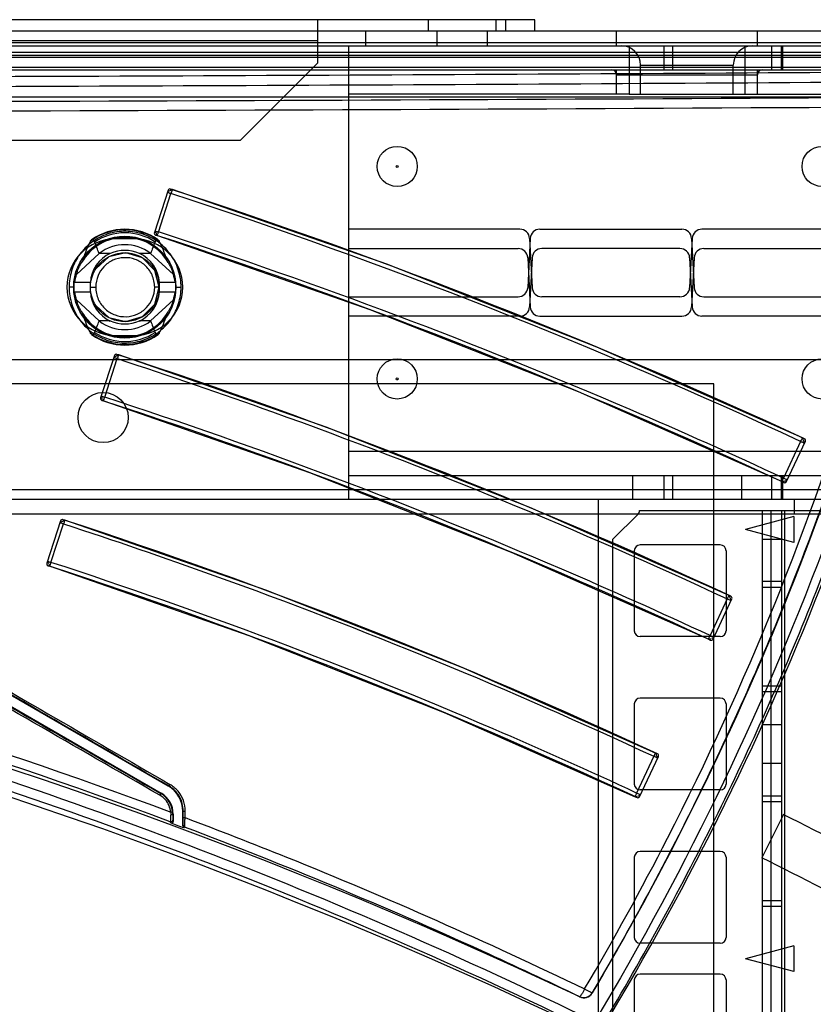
# Model space of a CAD drawing. Header units: millimetres. Extents: x 207 to 812, y 101 to 1295.
# Tile 54 of 55: x 673 to 756, y 1193 to 1295. Entities that reach past the tile are written whole.
import ezdxf

# ---------------------------------------------------------------- set-up
doc = ezdxf.new("R2010")
doc.units = ezdxf.units.MM
doc.header["$LTSCALE"] = 91.508876
doc.layers.get('0').update_dxf_attribs({"linetype": 'CONTINUOUS'})

msp = doc.modelspace()

# ---------------------------------------------------------------- linework, layer by layer
at = {"color": 7, "linetype": 'Continuous'}
for p, q in [((726.69, 1294.72), (291.69, 1294.72)), ((704.19, 1294.72), (704.19, 1290.22)), ((715.69, 1293.52), (715.69, 1294.72)), ((722.69, 1293.52), (722.69, 1294.72)), ((723.69, 1293.52), (723.69, 1294.72)), ((726.69, 1293.52), (726.69, 1294.72)), ((806.44, 1293.52), (211.94, 1293.52)), ((709.19, 1292.02), (709.19, 1293.52)), ((716.59, 1292.02), (716.59, 1293.52)), ((721.79, 1292.02), (721.79, 1293.52)), ((735.14, 1292.02), (735.14, 1293.52)), ((749.74, 1292.02), (749.74, 1293.52)), ((801.99, 1292.32), (216.39, 1292.32)), ((281.94, 1292.02), (736.44, 1292.02)), ((704.19, 1292.52), (314.19, 1292.52)), ((707.44, 1245.02), (707.44, 1292.02)), ((736.44, 1292.02), (736.44, 1287.02)), ((736.44, 1292.02), (748.44, 1292.02)), ((740.06, 1292.02), (740.06, 1289.52)), ((740.93, 1292.02), (740.93, 1289.52)), ((748.44, 1292.02), (748.44, 1287.02)), ((748.44, 1292.02), (807.44, 1292.02)), ((751.19, 1292.02), (751.19, 1289.52)), ((752.19, 1292.02), (752.19, 1289.52)), ((752.32, 1292.02), (752.32, 1289.52)), ((807.44, 1291.02), (210.94, 1291.02)), ((801.99, 1291.32), (216.39, 1291.32)), ((210.94, 1289.82), (807.44, 1289.82)), ((802.04, 1290.82), (216.44, 1290.82)), ((704.19, 1290.22), (696.19, 1282.22)), ((737.64, 1287.02), (737.64, 1290.02)), ((737.64, 1290.02), (747.24, 1290.02)), ((747.24, 1287.02), (747.24, 1290.02)), ((245.94, 1289.52), (772.44, 1289.52)), ((735.14, 1287.02), (735.14, 1289.52)), ((735.14, 1289.02), (749.74, 1289.02)), ((749.74, 1287.02), (749.74, 1289.52)), ((736.44, 1287.02), (707.44, 1287.02)), ((736.44, 1287.02), (748.44, 1287.02)), ((748.44, 1287.02), (761.69, 1287.02)), ((513.44, 1286.72), (767.12, 1286.72)), ((696.19, 1282.22), (322.19, 1282.22)), ((688.72, 1277.05), (687.3, 1272.67)), ((687.71, 1272.73), (689.01, 1276.72)), ((689.15, 1277.12), (688.97, 1277.18)), ((725.15, 1273.02), (707.44, 1273.02)), ((727.21, 1273.02), (741.92, 1273.02)), ((763.19, 1273.02), (743.99, 1273.02)), ((685.24, 1272.02), (683.24, 1272.02)), ((687.42, 1272.42), (687.61, 1272.36)), ((726.22, 1272.07), (725.95, 1266.97)), ((726.14, 1272.07), (726.41, 1266.97)), ((742.99, 1272.07), (742.72, 1266.97)), ((742.92, 1272.07), (743.18, 1266.97)), ((679.22, 1268.33), (681.57, 1270.52)), ((682.73, 1270.52), (681.57, 1270.52)), ((686.91, 1270.52), (685.75, 1270.52)), ((689.26, 1268.33), (686.91, 1270.52)), ((707.44, 1271.02), (724.95, 1271.02)), ((741.72, 1271.02), (727.41, 1271.02)), ((744.18, 1271.02), (763.19, 1271.02)), ((725.95, 1270.07), (726.22, 1264.97)), ((726.41, 1270.07), (726.14, 1264.97)), ((742.72, 1270.07), (742.99, 1264.97)), ((743.18, 1270.07), (742.92, 1264.97)), ((680.67, 1267.5), (679.02, 1267.5)), ((689.47, 1267.5), (687.81, 1267.5)), ((678.94, 1267.02), (678.47, 1267.02)), ((679.02, 1266.53), (680.67, 1266.53)), ((680.69, 1267.02), (681.22, 1267.02)), ((687.8, 1267.02), (687.33, 1267.02)), ((687.81, 1266.53), (689.47, 1266.53)), ((689.53, 1267.02), (690.06, 1267.02)), ((688.74, 1215.35), (601.78, 1265.55)), ((679.22, 1265.71), (681.57, 1263.52)), ((689.26, 1265.71), (686.91, 1263.52)), ((707.44, 1266.02), (724.95, 1266.02)), ((741.72, 1266.02), (727.41, 1266.02)), ((744.18, 1266.02), (763.19, 1266.02)), ((601.07, 1264.81), (687.99, 1214.62)), ((682.73, 1263.52), (681.57, 1263.52)), ((686.91, 1263.52), (685.75, 1263.52)), ((725.15, 1264.02), (707.44, 1264.02)), ((727.21, 1264.02), (741.92, 1264.02)), ((763.19, 1264.02), (743.99, 1264.02)), ((683.24, 1262.02), (685.24, 1262.02)), ((240.94, 1259.52), (763.22, 1259.52)), ((683.16, 1259.93), (681.73, 1255.55)), ((682.15, 1255.62), (683.45, 1259.62)), ((683.6, 1260), (683.41, 1260.06)), ((745.24, 1257.02), (273.24, 1257.02)), ((745.24, 185.02), (745.24, 1257.02)), ((681.86, 1255.3), (682.05, 1255.24)), ((752.75, 1246.89), (754.7, 1251.06)), ((754.6, 1251.32), (754.42, 1251.41)), ((754.21, 1251.05), (752.44, 1247.25)), ((761.69, 1250.02), (707.44, 1250.02)), ((707.44, 1247.52), (772.44, 1247.52)), ((736.79, 1247.52), (736.79, 1245.02)), ((740.06, 1247.52), (740.06, 1245.02)), ((740.93, 1247.52), (740.93, 1245.02)), ((748.09, 1247.52), (748.09, 1245.02)), ((751.19, 1247.52), (751.19, 1245.02)), ((752.19, 1247.52), (752.19, 1245.02)), ((752.32, 1247.52), (752.32, 1245.02)), ((803.44, 1246.02), (214.94, 1246.02)), ((752.31, 1246.88), (752.49, 1246.79)), ((803.44, 1245.02), (214.94, 1245.02)), ((733.24, 1245.02), (733.24, 197.02)), ((753.54, 1245.02), (753.54, 1243.52)), ((803.44, 1243.52), (214.94, 1243.52)), ((678.03, 1242.88), (677.84, 1242.94)), ((737.41, 1243.55), (734.74, 1240.88)), ((737.53, 1243.88), (762.74, 1243.88)), ((753.49, 1243.27), (748.49, 1241.93)), ((750.24, 1243.88), (750.24, 173.18)), ((752.24, 1243.53), (750.24, 1243.53)), ((751.12, 1243.88), (751.12, 173.18)), ((752.24, 1243.88), (752.24, 173.18)), ((752.53, 1243.88), (752.53, 173.18)), ((753.49, 1243.27), (753.49, 1240.59)), ((677.59, 1242.81), (676.17, 1238.44)), ((676.59, 1238.51), (677.89, 1242.51)), ((753.49, 1240.59), (748.49, 1241.93)), ((734.74, 1240.88), (734.74, 176.18)), ((752.24, 1240.88), (750.24, 1240.88)), ((745.89, 1240.33), (737.59, 1240.33)), ((736.99, 1239.73), (736.99, 1231.43)), ((746.49, 1239.73), (746.49, 1231.43)), ((676.3, 1238.18), (676.48, 1238.12)), ((752.24, 1236.53), (750.24, 1236.53)), ((752.24, 1235.93), (750.24, 1235.93)), ((746.61, 1234.75), (744.83, 1230.94)), ((745.15, 1230.58), (747.09, 1234.74)), ((746.99, 1235.01), (746.81, 1235.1)), ((745.89, 1230.83), (737.59, 1230.83)), ((744.7, 1230.56), (744.88, 1230.48)), ((752.24, 1225.71), (750.24, 1225.71)), ((752.24, 1225.11), (750.24, 1225.11)), ((736.99, 1223.86), (736.99, 1215.56)), ((745.89, 1224.46), (737.59, 1224.46)), ((746.49, 1223.86), (746.49, 1215.56)), ((752.24, 1221.71), (750.24, 1221.71)), ((739, 1218.44), (737.23, 1214.64)), ((737.54, 1214.26), (739.48, 1218.43)), ((739.39, 1218.7), (739.2, 1218.78)), ((752.24, 1217.71), (750.24, 1217.71)), ((688.79, 1215.37), (688.74, 1215.35)), ((687.99, 1214.62), (687.95, 1214.6)), ((745.89, 1214.96), (737.59, 1214.96)), ((737.09, 1214.25), (737.27, 1214.17)), ((752.24, 1214.31), (750.24, 1214.31)), ((752.24, 1213.71), (750.24, 1213.71)), ((689.24, 1212.46), (689.2, 1212.44)), ((689.24, 1212.46), (689.24, 1211.73)), ((690.28, 1212.77), (690.24, 1212.75)), ((690.24, 1211.21), (690.24, 1212.75)), ((690.28, 1212.11), (690.28, 1212.77)), ((690.49, 1212.1), (690.49, 1212.76)), ((752.42, 1212.41), (750.19, 1207.94)), ((688.94, 1211.66), (688.97, 1211.54)), ((689.21, 1211.85), (689.24, 1211.73)), ((690.24, 1211.21), (690.27, 1211.3)), ((690.37, 1211.02), (690.4, 1211.11)), ((745.89, 1208.58), (737.59, 1208.58)), ((736.99, 1207.98), (736.99, 1199.68)), ((746.49, 1207.98), (746.49, 1199.68)), ((752.24, 1203.48), (750.24, 1203.48)), ((752.24, 1202.88), (750.24, 1202.88)), ((745.89, 1199.08), (737.59, 1199.08)), ((753.49, 1198.82), (748.49, 1197.48)), ((753.49, 1198.82), (753.49, 1196.14)), ((753.49, 1196.14), (748.49, 1197.48)), ((736.99, 1195.28), (736.99, 1186.98)), ((745.89, 1195.88), (737.59, 1195.88)), ((746.49, 1195.28), (746.49, 1186.98)), ((731.33, 1193.54), (731.34, 1193.53)), ((732.62, 1193.92), (732.61, 1193.91))]:
    msp.add_line(p, q, dxfattribs=at)
for points in [[(688.97, 1277.18), (688.89, 1277.19), (688.82, 1277.17), (688.76, 1277.12), (688.72, 1277.05)], [(754.42, 1251.41), (733.11, 1260.81), (711.35, 1269.39), (689.16, 1277.12)], [(687.3, 1272.67), (687.29, 1272.57), (687.34, 1272.48), (687.42, 1272.42)], [(687.61, 1272.36), (709.61, 1264.7), (731.19, 1256.2), (752.31, 1246.88)], [(687.8, 1267.02), (687.35, 1268.76), (686.08, 1270.06), (684.34, 1270.57), (682.57, 1270.16), (681.24, 1268.92)], [(679.83, 1269.69), (679.81, 1269.65), (679.79, 1269.62), (679.77, 1269.58)], [(688.71, 1269.58), (688.69, 1269.62), (688.67, 1269.65), (688.65, 1269.69)], [(681.24, 1265.12), (682.57, 1263.88), (684.33, 1263.46), (686.08, 1263.97), (687.34, 1265.27), (687.8, 1267.02)], [(679.77, 1264.46), (679.79, 1264.41), (679.81, 1264.39), (679.83, 1264.35)], [(688.65, 1264.35), (688.67, 1264.39), (688.69, 1264.41), (688.71, 1264.46)], [(683.41, 1260.06), (683.33, 1260.07), (683.25, 1260.05), (683.19, 1260), (683.16, 1259.93)], [(746.81, 1235.1), (726.17, 1244.2), (705.09, 1252.51), (683.6, 1260)], [(681.73, 1255.55), (681.73, 1255.45), (681.78, 1255.36), (681.86, 1255.3)], [(681.8, 1255.74), (681.8, 1255.73), (681.81, 1255.69), (681.83, 1255.65)], [(682.05, 1255.24), (703.35, 1247.82), (724.24, 1239.59), (744.7, 1230.56)], [(754.46, 1251.31), (754.44, 1251.36), (754.42, 1251.4), (754.42, 1251.41)], [(754.7, 1251.06), (754.72, 1251.16), (754.68, 1251.26), (754.6, 1251.32)], [(752.31, 1246.88), (752.32, 1246.88), (752.35, 1246.89), (752.4, 1246.9)], [(752.49, 1246.79), (752.59, 1246.77), (752.69, 1246.81), (752.75, 1246.89)], [(677.84, 1242.94), (677.77, 1242.95), (677.69, 1242.93), (677.63, 1242.88), (677.59, 1242.81)], [(739.2, 1218.78), (719.23, 1227.6), (698.83, 1235.64), (678.04, 1242.88)], [(676.17, 1238.44), (676.17, 1238.33), (676.21, 1238.24), (676.3, 1238.18)], [(676.23, 1238.63), (676.24, 1238.61), (676.25, 1238.58), (676.27, 1238.53)], [(676.49, 1238.12), (697.09, 1230.95), (717.3, 1222.98), (737.09, 1214.25)], [(747.09, 1234.74), (747.11, 1234.82), (747.1, 1234.9), (747.06, 1234.96), (746.99, 1235.01)], [(744.7, 1230.56), (744.71, 1230.57), (744.79, 1230.59)], [(744.88, 1230.48), (744.98, 1230.46), (745.08, 1230.5), (745.15, 1230.58)], [(739.48, 1218.43), (739.5, 1218.51), (739.49, 1218.58), (739.45, 1218.65), (739.39, 1218.7)], [(737.09, 1214.25), (737.1, 1214.25), (737.14, 1214.27), (737.19, 1214.29)], [(737.27, 1214.17), (737.37, 1214.15), (737.47, 1214.18), (737.54, 1214.26)]]:
    msp.add_lwpolyline(points, dxfattribs=at)
for centre, radius in [((712.44, 1279.52), 2.08), ((756.44, 1279.52), 2.08), ((712.44, 1279.52), 0.11), ((684.23, 1267.02), 5.29), ((684.24, 1267.02), 3.56), ((712.44, 1257.52), 2.08), ((756.44, 1257.52), 2.08), ((712.44, 1257.52), 0.11), ((681.99, 1253.52), 2.6)]:
    msp.add_circle(centre, radius, dxfattribs=at)
for centre, radius, start, end in [((735.64, 1290.02), 2, 0, 90), ((749.24, 1290.02), 2, 90, 180), ((734.64, 1289.02), 0.5, 0, 89.9997), ((750.24, 1289.02), 0.5, 90.0003, 180), ((477.02, 1345.57), 300, 328.8286, 349), ((558.51, 36881.37), 35595.28, 270.180283, 270.335753), ((558.34, 36951.67), 35666.57, 270.180188, 270.335515), ((477.02, 1345.57), 297.2, 329.3189, 348.3421), ((688.91, 1276.99), 0.2, 71.9803, 162), ((509.24, 724.67), 581, 65.01973, 71.98027), ((509.27, 724.6), 580.64, 65.04856, 71.96746), ((684.24, 1267.02), 5.94, 52.979, 127.021), ((684.24, 1267.02), 6, 54.9722, 125.0278), ((684.24, 1267.02), 5.63, 56.1918, 123.8088), ((687.49, 1272.61), 0.2, 162, 251.9801), ((725.15, 1272.02), 1, 3, 90), ((727.21, 1272.02), 1, 90, 177), ((741.92, 1272.02), 1, 3, 90), ((743.99, 1272.02), 1, 90, 177), ((683.24, 1267.02), 5, 90, 270), ((684.24, 1267.02), 5.15, 29.6407, 150.3594), ((684.24, 1267.02), 5.22, 33.7131, 146.2869), ((509.67, 1203.05), 184.67, 21.4297, 21.824), ((685.24, 1267.02), 5, 270, 90), ((876.44, 1196.06), 203.64, 158.1944, 158.5519), ((509.24, 724.67), 576, 65.01989, 71.98011), ((684.24, 1267.02), 4.4, 52.6982, 127.3018), ((684.24, 1267.02), 3.81, 66.6381, 113.3619), ((724.95, 1270.02), 1, 3, 90), ((727.41, 1270.02), 1, 90, 177), ((741.72, 1270.02), 1, 3, 90), ((744.18, 1270.02), 1, 90, 177), ((724.95, 1267.02), 1, 270, 357), ((727.41, 1267.02), 1, 183, 270), ((741.72, 1267.02), 1, 270, 357), ((744.18, 1267.02), 1, 183, 270), ((684.24, 1267.02), 5.15, 209.6407, 330.3594), ((725.15, 1265.02), 1, 270, 357), ((727.21, 1265.02), 1, 183, 270), ((741.92, 1265.02), 1, 270, 357), ((743.99, 1265.02), 1, 183, 270), ((684.24, 1267.02), 5.22, 213.7131, 326.2869), ((492.04, 1337.98), 203.64, 338.1944, 338.5519), ((684.24, 1267.02), 4.4, 232.6982, 307.3018), ((684.24, 1267.02), 3.81, 246.6381, 293.3619), ((858.81, 1330.99), 184.67, 201.4297, 201.824), ((684.24, 1267.02), 5.94, 232.979, 307.021), ((684.24, 1267.02), 5.63, 236.1918, 303.8088), ((684.24, 1267.02), 6, 234.9722, 305.0278), ((683.35, 1259.87), 0.2, 71.9796, 162), ((509.24, 724.67), 563, 65.0204, 71.9796), ((681.92, 1255.49), 0.2, 162, 251.9795), ((685.52, 1257.36), 4.07, 204.959, 207.2122), ((509.24, 724.67), 558, 65.0205, 71.9795), ((754.52, 1251.14), 0.2, 335, 65.0197), ((752.57, 1246.97), 0.2, 245.0199, 335), ((509.24, 724.67), 518.8, 64.6533, 89.5364), ((677.78, 1242.75), 0.2, 71.979, 162), ((509.24, 724.67), 545, 65.021, 71.979), ((737.03, 1243.88), 0.5, 315, 360), ((509.24, 724.67), 516, 64.3718, 115.6282), ((737.59, 1239.73), 0.6, 90, 180), ((745.89, 1239.73), 0.6, 0, 90), ((676.36, 1238.37), 0.2, 162, 251.9788), ((679.14, 1239.84), 3.15, 204.4254, 207.2216), ((509.24, 724.67), 540, 65.0212, 71.9788), ((746.91, 1234.83), 0.2, 335, 65.0204), ((737.59, 1231.43), 0.6, 180, 270), ((745.89, 1231.43), 0.6, 270, 360), ((744.96, 1230.66), 0.2, 245.0205, 335), ((737.59, 1223.86), 0.6, 90, 180), ((745.89, 1223.86), 0.6, 0, 90), ((739.3, 1218.52), 0.2, 335, 65.021), ((737.59, 1215.56), 0.6, 180, 270), ((745.89, 1215.56), 0.6, 270, 360), ((686.7, 1212.43), 2.5, 5.9564, 60.1055), ((686.7, 1212.43), 2.5, 5.9641, 46.0006), ((737.36, 1214.35), 0.2, 245.0212, 335), ((686.6, 1212.42), 2.6, 0.3132, 5.9397), ((509.24, 724.67), 545, 60.5, 63.5), ((509.24, 724.67), 518.98, 69.5733, 69.738), ((737.59, 1207.98), 0.6, 90, 180), ((745.89, 1207.98), 0.6, 0, 90), ((509.24, 724.67), 540, 60.5, 63.5), ((737.59, 1199.68), 0.6, 180, 270), ((745.89, 1199.68), 0.6, 270, 360), ((737.59, 1195.28), 0.6, 90, 180), ((745.89, 1195.28), 0.6, 0, 90), ((731.76, 1194.43), 0.998, 244.6286, 329.3436), ((731.76, 1194.44), 1, 284.8091, 329.4769)]:
    msp.add_arc(centre, radius, start, end, dxfattribs=at)
for centre, major_axis, ratio, start_param, end_param in [((769.83, 1267.02), (90.37, 0), 0.32121, 2.977529, 3.041702), ((598.65, 1267.02), (90.37, 0), 0.32121, 0.099891, 0.164064), ((684.24, 1267.27), (0, 3.59), 0.997546, 0.436459, 1.505435), ((684.24, 1267.27), (0, 3.59), 0.997546, -1.505435, -0.436459), ((684.24, 1266.65), (0, 5.31), 0.997546, 1.248895, 1.408672), ((684.24, 1266.65), (0, 5.31), 0.997546, -1.408672, -1.248895), ((684.24, 1267.39), (0, 5.31), 0.997546, -4.550265, -4.390488), ((684.24, 1266.77), (0, 3.59), 0.997546, -4.647028, -3.578052), ((684.24, 1266.77), (0, 3.59), 0.997546, -2.705134, -1.636158), ((684.24, 1267.39), (0, 5.31), 0.997546, -1.892698, -1.732921), ((769.83, 1267.02), (90.37, 0), 0.32121, -3.041702, -2.977529), ((598.65, 1267.02), (90.37, 0), 0.32121, -0.164064, -0.099891), ((686.74, 1212.46), (2.17, 1.25), 0.999797, -0.523511, 0.523511), ((687.24, 1212.75), (-2.6, -1.5), 0.999797, 2.618082, 3.665103)]:
    msp.add_ellipse(centre, major_axis=major_axis, ratio=ratio, start_param=start_param, end_param=end_param, dxfattribs=at)
for points, knots in [([(770.3, 1289.33), (747.23, 1289.17), (701.02, 1288.91), (631.67, 1288.67), (585.39, 1288.61), (562.24, 1288.61)], [0, 0, 0, 0, 0.332756, 0.666201, 1, 1, 1, 1]), ([(562.24, 1287.61), (585.4, 1287.61), (631.7, 1287.67), (701.09, 1287.91), (747.31, 1288.18), (770.4, 1288.33)], [0, 0, 0, 0, 0.333796, 0.66724, 1, 1, 1, 1]), ([(688.66, 1276.86), (688.65, 1276.85), (688.71, 1276.84), (688.76, 1276.81), (688.88, 1276.77), (688.97, 1276.74), (689.01, 1276.72)], [0, 0, 0, 0, 0.07544, 0.291535, 0.626469, 1, 1, 1, 1]), ([(689.16, 1277.11), (689.09, 1277.11), (688.98, 1277.03), (688.86, 1276.98), (688.81, 1276.95)], [0, 0, 0, 0, 0.544451, 1, 1, 1, 1]), ([(689.16, 1277.12), (689.15, 1277.12), (689.14, 1277.06), (689.11, 1277.01), (689.06, 1276.87), (689.03, 1276.78), (689.01, 1276.72)], [0, 0, 0, 0, 0.069781, 0.259518, 0.5866, 1, 1, 1, 1]), ([(690.06, 1267.02), (690.06, 1267.62), (689.86, 1268.86), (689, 1270.53), (687.65, 1271.85), (685.96, 1272.66), (684.09, 1272.91), (682.22, 1272.55), (680.6, 1271.63), (679.39, 1270.3), (678.64, 1268.74), (678.47, 1267.59), (678.47, 1267.02)], [0, 0, 0, 0, 0.099636, 0.202957, 0.305859, 0.407285, 0.508293, 0.612649, 0.7172, 0.81165, 0.904881, 1, 1, 1, 1]), ([(687.36, 1272.86), (687.31, 1272.81), (687.46, 1272.68), (687.49, 1272.58), (687.51, 1272.53)], [0, 0, 0, 0, 0.54285, 1, 1, 1, 1]), ([(687.36, 1272.86), (687.35, 1272.85), (687.41, 1272.85), (687.46, 1272.81), (687.59, 1272.78), (687.67, 1272.75), (687.71, 1272.73)], [0, 0, 0, 0, 0.075058, 0.291148, 0.626208, 1, 1, 1, 1]), ([(687.61, 1272.36), (687.61, 1272.36), (687.63, 1272.42), (687.63, 1272.48), (687.68, 1272.6), (687.7, 1272.69), (687.71, 1272.73)], [0, 0, 0, 0, 0.077432, 0.294221, 0.628614, 1, 1, 1, 1]), ([(752.44, 1247.24), (747.19, 1249.69), (726.01, 1259.16), (704.26, 1267.35), (687.72, 1272.74)], [0, 0, 0, 0, 0.249788, 1, 1, 1, 1]), ([(681.11, 1271.7), (681.08, 1271.76), (681.04, 1271.9), (680.86, 1271.97), (680.8, 1271.93)], [0, 0, 0, 0, 0.477211, 1, 1, 1, 1]), ([(687.68, 1271.93), (687.62, 1271.97), (687.44, 1271.9), (687.4, 1271.76), (687.38, 1271.7)], [0, 0, 0, 0, 0.522385, 1, 1, 1, 1]), ([(679.22, 1268.33), (679.26, 1268.49), (679.36, 1268.79), (679.55, 1269.21), (679.69, 1269.46), (679.77, 1269.58)], [0, 0, 0, 0, 0.364258, 0.688324, 1, 1, 1, 1]), ([(687.33, 1267.02), (687.32, 1267.45), (687.15, 1268.32), (686.38, 1269.34), (685.33, 1269.97), (684.15, 1270.15), (682.98, 1269.88), (682.03, 1269.2), (681.37, 1268.21), (681.24, 1267.43), (681.22, 1267.02)], [0, 0, 0, 0, 0.13588, 0.268684, 0.390248, 0.511493, 0.634838, 0.75762, 0.870754, 1, 1, 1, 1]), ([(688.71, 1269.58), (688.79, 1269.46), (688.93, 1269.21), (689.12, 1268.79), (689.22, 1268.49), (689.26, 1268.33)], [0, 0, 0, 0, 0.31164, 0.635707, 1, 1, 1, 1]), ([(678.99, 1267.02), (678.99, 1267.09), (678.99, 1267.25), (679, 1267.41), (679.02, 1267.5)], [0, 0, 0, 0, 0.440779, 1, 1, 1, 1]), ([(680.67, 1267.5), (680.67, 1267.41), (680.65, 1267.25), (680.65, 1267.09), (680.65, 1267.02)], [0, 0, 0, 0, 0.558375, 1, 1, 1, 1]), ([(687.84, 1267.02), (687.84, 1267.09), (687.83, 1267.25), (687.81, 1267.41), (687.81, 1267.5)], [0, 0, 0, 0, 0.441477, 1, 1, 1, 1]), ([(689.47, 1267.5), (689.48, 1267.41), (689.49, 1267.25), (689.49, 1267.09), (689.49, 1267.02)], [0, 0, 0, 0, 0.559098, 1, 1, 1, 1]), ([(678.47, 1267.02), (678.47, 1266.42), (678.67, 1265.18), (679.53, 1263.51), (680.89, 1262.19), (682.57, 1261.38), (684.44, 1261.13), (686.31, 1261.49), (687.93, 1262.41), (689.14, 1263.73), (689.88, 1265.3), (690.06, 1266.44), (690.06, 1267.02)], [0, 0, 0, 0, 0.099786, 0.20323, 0.306315, 0.407509, 0.508206, 0.612317, 0.716836, 0.811382, 0.90492, 1, 1, 1, 1]), ([(679.02, 1266.53), (679, 1266.62), (678.99, 1266.79), (678.99, 1266.95), (678.99, 1267.02)], [0, 0, 0, 0, 0.559032, 1, 1, 1, 1]), ([(680.65, 1267.02), (680.65, 1266.95), (680.65, 1266.79), (680.67, 1266.62), (680.67, 1266.53)], [0, 0, 0, 0, 0.441449, 1, 1, 1, 1]), ([(681.22, 1267.02), (681.23, 1266.59), (681.4, 1265.72), (682.16, 1264.7), (683.21, 1264.07), (684.39, 1263.89), (685.56, 1264.16), (686.51, 1264.84), (687.18, 1265.83), (687.31, 1266.61), (687.33, 1267.02)], [0, 0, 0, 0, 0.135946, 0.268718, 0.390231, 0.511462, 0.634889, 0.757697, 0.87076, 1, 1, 1, 1]), ([(687.81, 1266.53), (687.81, 1266.62), (687.83, 1266.79), (687.84, 1266.95), (687.84, 1267.02)], [0, 0, 0, 0, 0.558298, 1, 1, 1, 1]), ([(689.49, 1267.02), (689.49, 1266.95), (689.49, 1266.79), (689.48, 1266.62), (689.47, 1266.53)], [0, 0, 0, 0, 0.440788, 1, 1, 1, 1]), ([(679.77, 1264.46), (679.69, 1264.58), (679.55, 1264.83), (679.36, 1265.25), (679.26, 1265.55), (679.22, 1265.71)], [0, 0, 0, 0, 0.31164, 0.635707, 1, 1, 1, 1]), ([(689.26, 1265.71), (689.22, 1265.55), (689.12, 1265.25), (688.93, 1264.83), (688.79, 1264.58), (688.71, 1264.46)], [0, 0, 0, 0, 0.364258, 0.688324, 1, 1, 1, 1]), ([(680.8, 1262.11), (680.86, 1262.06), (681.04, 1262.14), (681.08, 1262.28), (681.11, 1262.34)], [0, 0, 0, 0, 0.522385, 1, 1, 1, 1]), ([(687.38, 1262.34), (687.4, 1262.28), (687.44, 1262.14), (687.62, 1262.06), (687.68, 1262.11)], [0, 0, 0, 0, 0.476134, 1, 1, 1, 1]), ([(687.86, 1214.41), (679.17, 1219.41), (661.79, 1229.42), (635.7, 1244.45), (618.29, 1254.49), (609.58, 1259.52)], [0, 0, 0, 0, 0.332686, 0.66607, 1, 1, 1, 1]), ([(609.67, 1259.69), (618.38, 1254.67), (635.78, 1244.64), (661.87, 1229.61), (679.26, 1219.6), (687.95, 1214.6)], [0, 0, 0, 0, 0.333685, 0.667069, 1, 1, 1, 1]), ([(688.79, 1215.37), (680.35, 1220.26), (663.48, 1230.03), (638.14, 1244.69), (621.24, 1254.46), (612.78, 1259.35)], [0, 0, 0, 0, 0.332938, 0.66632, 1, 1, 1, 1]), ([(612.89, 1259.52), (621.36, 1254.63), (638.27, 1244.84), (663.61, 1230.18), (680.48, 1220.41), (688.9, 1215.53)], [0, 0, 0, 0, 0.334084, 0.667465, 1, 1, 1, 1]), ([(683.41, 1259.91), (683.36, 1259.89), (683.27, 1259.82), (683.09, 1259.8), (683.09, 1259.74)], [0, 0, 0, 0, 0.462831, 1, 1, 1, 1]), ([(683.45, 1259.62), (683.41, 1259.63), (683.32, 1259.66), (683.2, 1259.69), (683.15, 1259.73), (683.09, 1259.73), (683.09, 1259.74)], [0, 0, 0, 0, 0.374707, 0.710052, 0.925945, 1, 1, 1, 1]), ([(683.6, 1260), (683.59, 1260), (683.57, 1259.94), (683.54, 1259.88), (683.5, 1259.75), (683.47, 1259.66), (683.45, 1259.62)], [0, 0, 0, 0, 0.077341, 0.296106, 0.632438, 1, 1, 1, 1]), ([(683.45, 1259.62), (688.84, 1257.86), (710.25, 1250.53), (731.22, 1241.9), (746.61, 1234.75)], [0, 0, 0, 0, 0.250308, 1, 1, 1, 1]), ([(731.84, 1194.35), (734.86, 1199.47), (746.31, 1220.29), (755.29, 1242.48), (760.49, 1259.52)], [0, 0, 0, 0, 0.250092, 1, 1, 1, 1]), ([(761.36, 1259.25), (759.04, 1251.66), (753.8, 1236.64), (744.2, 1214.81), (736.66, 1200.79), (732.62, 1193.93)], [0, 0, 0, 0, 0.332973, 0.666294, 1, 1, 1, 1]), ([(763.22, 1259.52), (761.41, 1253.52), (753.42, 1229.79), (742.52, 1207.04), (732.87, 1190.94)], [0, 0, 0, 0, 0.250254, 1, 1, 1, 1]), ([(733.64, 1190.52), (737.95, 1197.71), (745.98, 1212.44), (756.16, 1235.42), (761.66, 1251.24), (764.09, 1259.24)], [0, 0, 0, 0, 0.333764, 0.667171, 1, 1, 1, 1]), ([(681.8, 1255.74), (681.79, 1255.74), (681.83, 1255.74), (681.86, 1255.72), (681.93, 1255.7), (682.02, 1255.67), (682.11, 1255.64), (682.15, 1255.62)], [0, 0, 0, 0, 0.073912, 0.164614, 0.2898, 0.62517, 1, 1, 1, 1]), ([(682.05, 1255.24), (682.04, 1255.24), (682.07, 1255.3), (682.07, 1255.37), (682.11, 1255.49), (682.14, 1255.58), (682.15, 1255.62)], [0, 0, 0, 0, 0.078216, 0.295999, 0.63087, 1, 1, 1, 1]), ([(744.83, 1230.94), (739.75, 1233.31), (719.24, 1242.48), (698.18, 1250.41), (682.15, 1255.63)], [0, 0, 0, 0, 0.249752, 1, 1, 1, 1]), ([(754.21, 1251.05), (754.24, 1251.1), (754.28, 1251.19), (754.35, 1251.32), (754.38, 1251.37), (754.41, 1251.41), (754.42, 1251.41)], [0, 0, 0, 0, 0.413395, 0.739398, 0.928006, 1, 1, 1, 1]), ([(754.21, 1251.05), (754.26, 1251.03), (754.35, 1250.99), (754.46, 1250.94), (754.54, 1250.91), (754.58, 1250.89), (754.6, 1250.88), (754.61, 1250.87), (754.61, 1250.88)], [0, 0, 0, 0, 0.362241, 0.700904, 0.82919, 0.922726, 0.980069, 1, 1, 1, 1]), ([(752.31, 1246.88), (752.3, 1246.88), (752.32, 1246.94), (752.33, 1247), (752.38, 1247.12), (752.42, 1247.2), (752.44, 1247.25)], [0, 0, 0, 0, 0.08057, 0.297862, 0.63157, 1, 1, 1, 1]), ([(752.84, 1247.07), (752.84, 1247.07), (752.82, 1247.08), (752.8, 1247.08), (752.76, 1247.1), (752.69, 1247.13), (752.58, 1247.18), (752.49, 1247.22), (752.44, 1247.25)], [0, 0, 0, 0, 0.01973, 0.077011, 0.170538, 0.298861, 0.637687, 1, 1, 1, 1]), ([(562.24, 1242.35), (583.88, 1240.12), (626.9, 1232.91), (668.65, 1220.28), (689, 1212.67)], [0, 0, 0, 0, 0.500377, 1, 1, 1, 1]), ([(677.85, 1242.8), (677.8, 1242.77), (677.72, 1242.71), (677.52, 1242.68), (677.53, 1242.62)], [0, 0, 0, 0, 0.47059, 1, 1, 1, 1]), ([(677.89, 1242.51), (677.84, 1242.52), (677.76, 1242.55), (677.66, 1242.58), (677.59, 1242.6), (677.56, 1242.61), (677.53, 1242.63), (677.53, 1242.62)], [0, 0, 0, 0, 0.375285, 0.710595, 0.835682, 0.926278, 1, 1, 1, 1]), ([(678.04, 1242.88), (678.03, 1242.88), (678.01, 1242.82), (677.98, 1242.77), (677.94, 1242.64), (677.9, 1242.55), (677.89, 1242.51)], [0, 0, 0, 0, 0.077634, 0.295462, 0.630835, 1, 1, 1, 1]), ([(677.89, 1242.51), (683.1, 1240.81), (703.82, 1233.71), (724.12, 1225.37), (739, 1218.44)], [0, 0, 0, 0, 0.250344, 1, 1, 1, 1]), ([(688.94, 1211.66), (668.59, 1219.28), (626.83, 1231.94), (583.79, 1239.16), (562.13, 1241.39)], [0, 0, 0, 0, 0.499601, 1, 1, 1, 1]), ([(562.14, 1238.85), (591.65, 1235.8), (650.17, 1224.52), (705.79, 1203.14), (732.36, 1190.14)], [0, 0, 0, 0, 0.500834, 1, 1, 1, 1]), ([(732.88, 1190.95), (706.25, 1203.99), (650.49, 1225.43), (591.83, 1236.75), (562.24, 1239.8)], [0, 0, 0, 0, 0.499198, 1, 1, 1, 1]), ([(676.23, 1238.63), (676.24, 1238.63), (676.27, 1238.61), (676.3, 1238.61), (676.36, 1238.59), (676.46, 1238.56), (676.55, 1238.53), (676.59, 1238.51)], [0, 0, 0, 0, 0.073831, 0.164436, 0.289506, 0.624734, 1, 1, 1, 1]), ([(676.49, 1238.12), (676.48, 1238.13), (676.5, 1238.18), (676.51, 1238.25), (676.55, 1238.38), (676.58, 1238.47), (676.59, 1238.52)], [0, 0, 0, 0, 0.079024, 0.29782, 0.633165, 1, 1, 1, 1]), ([(737.23, 1214.64), (732.31, 1216.93), (712.47, 1225.8), (692.09, 1233.47), (676.59, 1238.52)], [0, 0, 0, 0, 0.249715, 1, 1, 1, 1]), ([(746.81, 1235.1), (746.8, 1235.1), (746.77, 1235.05), (746.73, 1234.99), (746.67, 1234.87), (746.63, 1234.79), (746.61, 1234.75)], [0, 0, 0, 0, 0.08073, 0.298898, 0.633414, 1, 1, 1, 1]), ([(747.01, 1234.56), (747, 1234.56), (746.99, 1234.57), (746.97, 1234.58), (746.93, 1234.6), (746.86, 1234.63), (746.75, 1234.68), (746.66, 1234.73), (746.61, 1234.75)], [0, 0, 0, 0, 0.019445, 0.076754, 0.170421, 0.298936, 0.63806, 1, 1, 1, 1]), ([(747, 1234.56), (746.99, 1234.63), (746.94, 1234.76), (746.86, 1234.92), (746.86, 1235.07), (746.81, 1235.1)], [0, 0, 0, 0, 0.38071, 0.675228, 1, 1, 1, 1]), ([(744.7, 1230.56), (744.69, 1230.57), (744.71, 1230.62), (744.72, 1230.69), (744.78, 1230.81), (744.81, 1230.9), (744.83, 1230.94)], [0, 0, 0, 0, 0.081756, 0.300012, 0.633996, 1, 1, 1, 1]), ([(745.23, 1230.76), (745.23, 1230.76), (745.21, 1230.76), (745.2, 1230.78), (745.16, 1230.79), (745.09, 1230.83), (744.97, 1230.88), (744.88, 1230.92), (744.83, 1230.94)], [0, 0, 0, 0, 0.019438, 0.07674, 0.170405, 0.298933, 0.638116, 1, 1, 1, 1]), ([(739.2, 1218.78), (739.2, 1218.79), (739.16, 1218.74), (739.12, 1218.68), (739.06, 1218.57), (739.02, 1218.49), (739, 1218.44)], [0, 0, 0, 0, 0.081462, 0.298642, 0.632078, 1, 1, 1, 1]), ([(739.4, 1218.25), (739.4, 1218.26), (739.34, 1218.27), (739.29, 1218.32), (739.15, 1218.37), (739.06, 1218.42), (739, 1218.44)], [0, 0, 0, 0, 0.069647, 0.258842, 0.588325, 1, 1, 1, 1]), ([(739.4, 1218.25), (739.39, 1218.32), (739.34, 1218.44), (739.26, 1218.61), (739.26, 1218.75), (739.2, 1218.78)], [0, 0, 0, 0, 0.379767, 0.674839, 1, 1, 1, 1]), ([(688.79, 1215.37), (688.79, 1215.37), (688.81, 1215.4), (688.84, 1215.44), (688.88, 1215.49), (688.9, 1215.53)], [0, 0, 0, 0, 0.095989, 0.326491, 1, 1, 1, 1]), ([(690.28, 1212.77), (690.28, 1213.29), (690.01, 1214.34), (689.23, 1215.11), (688.79, 1215.37)], [0, 0, 0, 0, 0.500162, 1, 1, 1, 1]), ([(690.49, 1212.76), (690.49, 1213.13), (690.36, 1213.88), (689.8, 1214.86), (689.22, 1215.34), (688.9, 1215.53)], [0, 0, 0, 0, 0.33352, 0.666768, 1, 1, 1, 1]), ([(689, 1212.66), (688.97, 1212.9), (688.85, 1213.37), (688.45, 1213.98), (688.07, 1214.29), (687.86, 1214.41)], [0, 0, 0, 0, 0.333431, 0.666748, 1, 1, 1, 1]), ([(737.09, 1214.25), (737.08, 1214.25), (737.1, 1214.31), (737.12, 1214.38), (737.17, 1214.51), (737.21, 1214.59), (737.23, 1214.64)], [0, 0, 0, 0, 0.08308, 0.302284, 0.636422, 1, 1, 1, 1]), ([(737.62, 1214.44), (737.63, 1214.45), (737.57, 1214.47), (737.52, 1214.51), (737.38, 1214.57), (737.28, 1214.61), (737.23, 1214.64)], [0, 0, 0, 0, 0.069951, 0.259196, 0.588594, 1, 1, 1, 1]), ([(688.99, 1212.37), (688.98, 1212.25), (688.96, 1212.01), (688.96, 1211.78), (688.94, 1211.66)], [0, 0, 0, 0, 0.504244, 1, 1, 1, 1]), ([(689.2, 1212.44), (689.2, 1212.41), (689.11, 1212.38), (689.04, 1212.37), (688.99, 1212.37)], [0, 0, 0, 0, 0.327376, 1, 1, 1, 1]), ([(689.19, 1212.69), (689.18, 1212.69), (689.16, 1212.68), (689.1, 1212.67), (689.04, 1212.66), (689, 1212.66)], [0, 0, 0, 0, 0.094665, 0.323711, 1, 1, 1, 1]), ([(689.2, 1212.44), (689.2, 1212.34), (689.21, 1212.14), (689.19, 1211.94), (689.21, 1211.85)], [0, 0, 0, 0, 0.509185, 1, 1, 1, 1]), ([(690.28, 1212.77), (690.28, 1212.77), (690.31, 1212.77), (690.37, 1212.75), (690.44, 1212.76), (690.49, 1212.76)], [0, 0, 0, 0, 0.084082, 0.306073, 1, 1, 1, 1]), ([(689.21, 1211.85), (689.21, 1211.78), (689.15, 1211.65), (689, 1211.64), (688.94, 1211.66)], [0, 0, 0, 0, 0.49963, 1, 1, 1, 1]), ([(690.27, 1211.3), (690.3, 1211.43), (690.27, 1211.7), (690.28, 1211.97), (690.28, 1212.11)], [0, 0, 0, 0, 0.497042, 1, 1, 1, 1]), ([(690.28, 1212.11), (690.28, 1212.1), (690.31, 1212.11), (690.37, 1212.09), (690.44, 1212.1), (690.49, 1212.1)], [0, 0, 0, 0, 0.084026, 0.305963, 1, 1, 1, 1]), ([(690.4, 1211.11), (690.49, 1211.25), (690.42, 1211.62), (690.48, 1211.93), (690.49, 1212.1)], [0, 0, 0, 0, 0.49862, 1, 1, 1, 1]), ([(690.49, 1212.09), (694, 1210.77), (707.98, 1205.31), (721.71, 1199.24), (731.84, 1194.35)], [0, 0, 0, 0, 0.250315, 1, 1, 1, 1]), ([(731.33, 1193.54), (727.99, 1195.15), (714.54, 1201.46), (700.82, 1207.17), (690.4, 1211.11)], [0, 0, 0, 0, 0.249716, 1, 1, 1, 1]), ([(731.84, 1194.35), (731.79, 1194.24), (731.69, 1194.05), (731.55, 1193.79), (731.43, 1193.64), (731.36, 1193.54), (731.33, 1193.54)], [0, 0, 0, 0, 0.357781, 0.681606, 0.902136, 1, 1, 1, 1]), ([(732.62, 1193.93), (732.59, 1193.93), (732.51, 1193.99), (732.34, 1194.06), (732.11, 1194.19), (731.93, 1194.29), (731.84, 1194.35)], [0, 0, 0, 0, 0.091795, 0.310909, 0.635556, 1, 1, 1, 1]), ([(731.33, 1193.54), (731.48, 1193.47), (731.81, 1193.41), (732.28, 1193.55), (732.52, 1193.78), (732.61, 1193.91)], [0, 0, 0, 0, 0.333239, 0.666813, 1, 1, 1, 1])]:
    msp.add_open_spline(points, degree=3, knots=knots, dxfattribs=at)
for points in [[(688.81, 1276.95), (688.76, 1276.93), (688.69, 1276.92), (688.68, 1276.87)], [(687.51, 1272.53), (687.54, 1272.48), (687.54, 1272.4), (687.6, 1272.38)], [(680.8, 1271.93), (680.74, 1271.89), (680.7, 1271.82), (680.66, 1271.76)], [(687.82, 1271.76), (687.79, 1271.81), (687.77, 1271.86), (687.73, 1271.89)], [(679.9, 1269.91), (679.89, 1269.86), (679.87, 1269.81), (679.85, 1269.77)], [(688.58, 1269.91), (688.59, 1269.86), (688.61, 1269.81), (688.63, 1269.77)], [(679.9, 1264.12), (679.89, 1264.17), (679.87, 1264.22), (679.85, 1264.27)], [(688.58, 1264.12), (688.59, 1264.17), (688.61, 1264.22), (688.63, 1264.27)], [(680.66, 1262.28), (680.69, 1262.23), (680.71, 1262.18), (680.75, 1262.14)], [(687.68, 1262.11), (687.74, 1262.15), (687.78, 1262.21), (687.82, 1262.28)], [(683.6, 1260), (683.53, 1260.02), (683.47, 1259.94), (683.41, 1259.91)], [(681.94, 1255.42), (681.97, 1255.37), (681.97, 1255.28), (682.03, 1255.27)], [(754.53, 1251.09), (754.51, 1251.14), (754.5, 1251.19), (754.48, 1251.24)], [(754.61, 1250.88), (754.64, 1250.95), (754.56, 1251.02), (754.53, 1251.09)], [(752.6, 1246.98), (752.67, 1247), (752.77, 1246.99), (752.81, 1247.05)], [(752.4, 1246.9), (752.47, 1246.93), (752.53, 1246.95), (752.6, 1246.98)], [(678.04, 1242.88), (677.97, 1242.9), (677.91, 1242.83), (677.85, 1242.8)], [(676.37, 1238.32), (676.4, 1238.26), (676.41, 1238.17), (676.47, 1238.15)], [(745, 1230.67), (745.07, 1230.7), (745.17, 1230.68), (745.2, 1230.75)], [(744.79, 1230.59), (744.84, 1230.61), (744.88, 1230.63), (744.93, 1230.64)], [(687.95, 1214.6), (688, 1214.55), (687.89, 1214.47), (687.86, 1214.41)], [(737.4, 1214.36), (737.46, 1214.39), (737.57, 1214.37), (737.59, 1214.43)], [(737.19, 1214.29), (737.23, 1214.3), (737.28, 1214.32), (737.33, 1214.34)], [(689, 1212.66), (689, 1212.59), (689, 1212.53), (689, 1212.46)], [(689.24, 1211.73), (689.24, 1211.65), (689.18, 1211.52), (689.11, 1211.54)], [(690.27, 1211.3), (690.27, 1211.22), (690.33, 1211.14), (690.4, 1211.11)], [(690.37, 1211.02), (690.32, 1211.04), (690.26, 1211.08), (690.26, 1211.13)]]:
    msp.add_open_spline(points, degree=3, dxfattribs=at)

doc.saveas('drawing.dxf')
